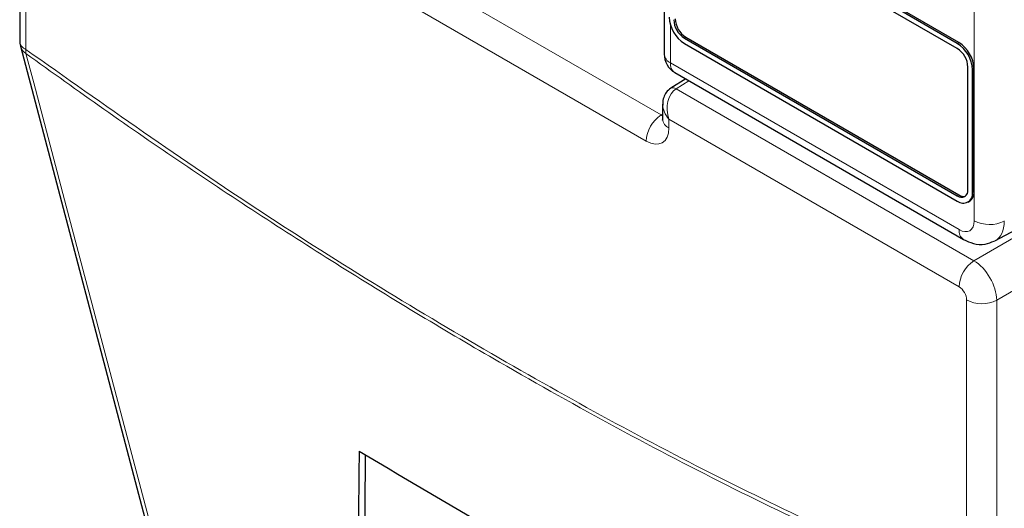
# Paper-space layout 'Blatt2' of a CAD drawing. Header units: millimetres. Extents: x 5 to 418, y 2 to 292.
# Tile 10 of 77: x 133.94 to 143.13, y 140.43 to 144.98. Entities that reach past the tile are written whole.
import ezdxf

# ---------------------------------------------------------------- set-up
doc = ezdxf.new("R2010")
doc.units = ezdxf.units.MM

psp = doc.layouts.new('Blatt2')

# ---------------------------------------------------------------- linework, layer by layer
at = {"color": 7, "linetype": 'Continuous', "lineweight": 18}
for p, q in [((142.8448, 143.109), (142.8448, 156.7728)), ((134.0012, 147.436), (134.0012, 144.7047)), ((137.1286, 145.7094), (139.9243, 144.0954)), ((139.7854, 143.8519), (136.9897, 145.4659)), ((140.0114, 144.9358), (140.0114, 144.5814)), ((140.1412, 144.8116), (140.1553, 144.8198)), ((142.6867, 144.7629), (142.7009, 144.771)), ((140.0114, 144.5814), (142.7034, 143.0274)), ((142.8282, 144.5179), (142.8423, 144.5261)), ((140.1845, 144.4138), (140.0657, 144.3404)), ((140.0657, 144.3404), (142.8421, 142.7377)), ((139.9243, 144.0954), (139.9389, 144.1044)), ((142.7031, 142.4942), (139.9975, 144.0561)), ((139.9975, 144.0561), (139.9975, 143.9744)), ((142.8421, 142.7377), (144.4591, 143.6711)), ((142.6867, 143.3421), (142.7009, 143.3502)), ((142.8282, 143.3747), (142.8423, 143.3829)), ((144.7167, 143.33), (143.0542, 142.3703)), ((142.7738, 139.6404), (142.7738, 142.3717)), ((143.0542, 142.3703), (143.0542, 139.639))]:
    psp.add_line(p, q, dxfattribs=at)
at = {"color": 7, "linetype": 'Continuous', "lineweight": 25}
for p, q in [((133.9427, 147.5177), (133.9427, 144.7863)), ((139.9529, 147.231), (139.9529, 144.663)), ((142.6867, 144.7629), (140.1412, 146.2324)), ((142.7009, 144.771), (140.1553, 146.2406)), ((142.6867, 144.7139), (140.1412, 146.1834)), ((140.1412, 144.8116), (142.6867, 143.3421)), ((140.1553, 144.8198), (142.7009, 143.3502)), ((133.9494, 144.7353), (135.8519, 137.5381)), ((140.1412, 144.7626), (142.6867, 143.2931)), ((142.7857, 143.3992), (142.7857, 144.5424)), ((140.0529, 144.4898), (142.7448, 142.9358)), ((142.8282, 143.3747), (142.8282, 144.5179)), ((142.8423, 143.3829), (142.8423, 144.5261)), ((140.1545, 144.4312), (140.0144, 144.3445)), ((139.9389, 144.1955), (139.9389, 144.056)), ((143.0377, 142.922), (144.464, 143.6889)), ((142.7867, 143.2832), (142.8009, 143.2913))]:
    psp.add_line(p, q, dxfattribs=at)
at = {"color": 7, "linetype": 'Continuous', "lineweight": 18, "flags": 128}
psp.add_lwpolyline([(134.0014, 144.668), (134.0734, 144.3956), (134.3614, 143.3059), (135.5135, 138.9474), (135.9038, 137.4708)], dxfattribs=at)
at = {"color": 7, "linetype": 'Continuous', "lineweight": 25}
for centre, radius, start, end in [((140.3068, 145.0215), 0.3074, 182.60548, 237.39452), ((140.2712, 145.001), 0.2152, 182.60548, 237.39452), ((140.2571, 144.9929), 0.2152, 182.60548, 237.39452), ((134.1427, 144.7863), 0.2, 180, 194.80635), ((142.5211, 144.5039), 0.3074, 2.60548, 57.39452), ((142.5353, 144.5121), 0.3074, 2.60548, 57.39452), ((140.1529, 144.663), 0.2, 180, 240.00269), ((142.5708, 144.5326), 0.2152, 2.60548, 57.39452), ((142.7254, 143.3894), 0.0611, 230.79671, 9.21404), ((142.7419, 143.3608), 0.0873, 230.79671, 9.21404), ((142.7431, 143.4108), 0.0739, 235.14354, 285.99325), ((142.7443, 143.3721), 0.0986, 305.01333, 6.29885), ((223.0571, 285.6883), 168.3224, 239.294828, 240.435019)]:
    psp.add_arc(centre, radius, start, end, dxfattribs=at)
at = {"color": 7, "linetype": 'Continuous', "lineweight": 18}
for centre, radius, start, end in [((134.041, 144.7951), 0.0988, 185.07867, 246.24147), ((134.0583, 144.7659), 0.1132, 195.71338, 239.84772), ((134.1358, 144.687), 0.1358, 172.52459, 188.06836), ((140.0512, 144.6718), 0.0988, 185.07867, 246.24147), ((140.1096, 144.5707), 0.0988, 173.76303, 234.92479), ((140.0366, 144.2996), 0.0501, 54.47347, 116.34191), ((140.0932, 143.8377), 0.3081, 123.22971, 177.34769), ((140.0347, 144.063), 0.0961, 184.12934, 247.1908), ((142.9863, 143.3828), 0.3082, 242.65648, 296.76622), ((142.8016, 143.0167), 0.0988, 173.76448, 234.90884), ((143.011, 142.4799), 0.3081, 123.22971, 177.34769), ((142.9154, 142.6455), 0.3082, 242.65648, 296.76622)]:
    psp.add_arc(centre, radius, start, end, dxfattribs=at)
for centre, major_axis, ratio, start_param, end_param in [((140.1389, 144.1377), (-0.0267, 0.219), 0.71152, 0.311367, 1.86471), ((140.1389, 144.1377), (0.1763, -0.1326), 0.711499, 3.664378, 4.418325), ((139.9268, 144.1786), (-0.0448, 0.0897), 0.575107, 2.391031, 2.605162), ((139.7853, 144.0969), (-0.15, 0.2599), 0.577206, 2.356428, 3.92692), ((142.7033, 143.1907), (-0.1, 0.1733), 0.577206, 2.356428, 3.92692), ((142.8447, 143.2724), (-0.1947, 0.3494), 0.577293, 3.119125, 3.935643), ((142.8445, 142.4941), (-0.15, 0.2598), 0.56389, 3.927223, 5.497715), ((142.7031, 142.4125), (-0.05, 0.0866), 0.577557, 3.927224, 5.497716)]:
    psp.add_ellipse(centre, major_axis=major_axis, ratio=ratio, start_param=start_param, end_param=end_param, dxfattribs=at)
at = {"color": 7, "linetype": 'Continuous', "lineweight": 25}
for centre, major_axis, start_param, end_param in [((1652.5231, 5126.2852), (1478.2995, 5143.4382), 2.910951, 2.91282), ((1651.891, 5124.0492), (1477.6257, 5141.0939), 2.911007, 2.912822)]:
    psp.add_ellipse(centre, major_axis=major_axis, ratio=0.064859, start_param=start_param, end_param=end_param, dxfattribs=at)
at = {"color": 7, "linetype": 'Continuous', "lineweight": 18}
for points, knots in [([(134.0012, 144.7047), (134.7324, 144.1894), (136.1978, 143.1567), (138.4003, 141.8156), (140.5977, 140.6189), (142.0475, 139.967), (142.7738, 139.6404)], [0, 0, 0, 0, 0.250822, 0.502682, 0.750834, 1, 1, 1, 1]), ([(142.7834, 139.5982), (142.0578, 139.9247), (140.6065, 140.5778), (138.8996, 141.5061), (137.431, 142.3702), (136.2001, 143.1424), (134.9746, 143.9689), (134.2434, 144.4941), (134.0014, 144.668)], [0, 0, 0, 0, 0.248647, 0.497289, 0.581143, 0.749036, 0.916929, 1, 1, 1, 1])]:
    psp.add_open_spline(points, degree=3, knots=knots, dxfattribs=at)
at = {"color": 7, "linetype": 'Continuous', "lineweight": 25}
for points, knots in [([(140.0144, 144.3445), (139.9994, 144.3328), (139.9701, 144.3098), (139.9463, 144.258), (139.9365, 144.2161), (139.94, 144.192), (139.9407, 144.1873)], [0, 0, 0, 0, 0.3093116, 0.603282, 0.9231475, 1, 1, 1, 1]), ([(139.9389, 144.056), (139.9384, 144.0514), (139.9378, 144.0463), (139.9385, 144.0485), (139.9386, 144.0487)], [0, 0, 0, 0, 0.911933, 1, 1, 1, 1]), ([(142.7448, 142.9358), (142.7749, 142.9215), (142.8378, 142.8915), (142.9411, 142.8834), (143.0032, 142.9093), (143.0313, 142.921)], [0, 0, 0, 0, 0.333697, 0.697753, 1, 1, 1, 1])]:
    psp.add_open_spline(points, degree=3, knots=knots, dxfattribs=at)

doc.saveas('drawing.dxf')
